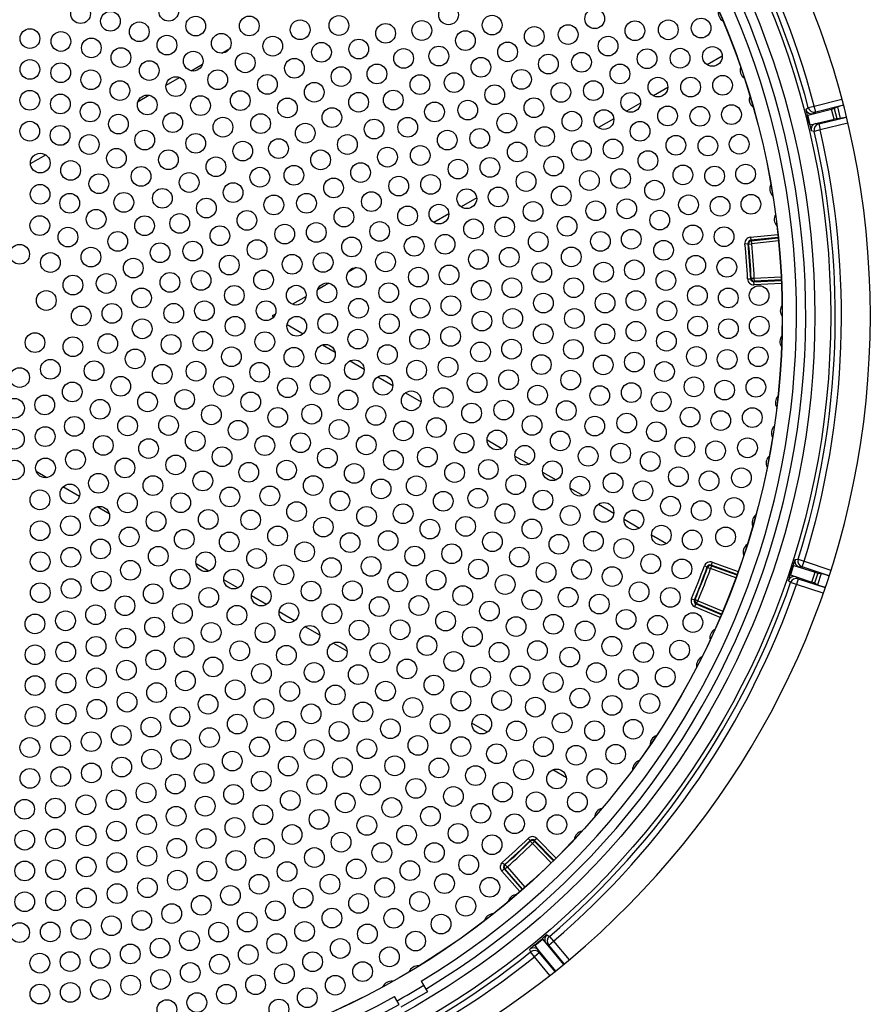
# Model space of a CAD drawing. Header units: millimetres. Extents: x 815 to 6167, y -516 to 2664.
# Tile 33 of 39: x 3518 to 3656, y 2197 to 2357. Entities that reach past the tile are written whole.
import ezdxf

# ---------------------------------------------------------------- set-up
doc = ezdxf.new("R2010")
doc.units = ezdxf.units.MM
doc.header["$MEASUREMENT"] = 0

# ---------------------------------------------------------------- blocks, each defined once
blk = doc.blocks.new('Boven')
for p, q in [((1458.25, -440.67), (1458.6, -440.48)), ((1453.15, -443.62), (1454.45, -442.87)), ((1448.2, -446.48), (1450.05, -445.41)), ((1534.36, -444.09), (1531.91, -445.5)), ((1444.12, -448.83), (1446.32, -447.56)), ((1525.53, -449.19), (1523.19, -450.54)), ((1439.58, -451.46), (1441.35, -450.43)), ((1521.1, -451.74), (1518.83, -453.05)), ((1549.29, -452.19), (1553.77, -451.08)), ((1547.93, -452.73), (1548.32, -452.45)), ((1548.24, -453.68), (1549.14, -453.45)), ((1548.32, -452.45), (1549.29, -452.19)), ((1549.14, -453.45), (1552.11, -452.69)), ((1549.53, -453.17), (1549.14, -453.45)), ((1549.53, -453.17), (1549.29, -452.19)), ((1554.02, -452.05), (1549.53, -453.17)), ((1552.52, -454.32), (1552.11, -452.69)), ((1553.04, -452.34), (1552.54, -452.57)), ((1552.54, -452.57), (1552.95, -454.22)), ((1553.04, -452.34), (1553.5, -454.19)), ((1435.38, -453.88), (1435.84, -453.61)), ((1516.76, -454.25), (1514.26, -455.69)), ((1548.55, -455.26), (1548.16, -453.71)), ((1548.63, -455.25), (1549.53, -455.03)), ((1549.53, -455.03), (1552.52, -454.32)), ((1549.53, -455.03), (1550.01, -455.1)), ((1550.01, -455.1), (1554.51, -453.98)), ((1550.01, -455.1), (1550.25, -456.07)), ((1554.74, -454.96), (1550.25, -456.07)), ((1552.95, -454.22), (1553.5, -454.19)), ((1549.28, -456.3), (1548.8, -456.23)), ((1550.25, -456.07), (1549.28, -456.3)), ((1427.44, -458.46), (1427.96, -458.16)), ((1422.13, -461.53), (1424.59, -460.11)), ((1494.52, -467.09), (1492.01, -468.54)), ((1490, -469.7), (1487.58, -471.1)), ((1538.94, -473.46), (1543.37, -473.01)), ((1538.94, -473.46), (1538.99, -473.95)), ((1543.43, -473.5), (1538.99, -473.95)), ((1538.99, -473.95), (1539.08, -474.03)), ((1539.08, -474.03), (1543.44, -473.59)), ((1539.08, -474.03), (1539.13, -474.53)), ((1543.49, -474.08), (1539.13, -474.53)), ((1538.05, -474.55), (1538.55, -474.5)), ((1538.64, -474.57), (1538.55, -474.5)), ((1538.64, -474.57), (1539.13, -474.53)), ((1479.11, -475.99), (1478.76, -476.19)), ((1474.96, -478.38), (1473.65, -479.14)), ((1538.47, -480.24), (1538.97, -480.22)), ((1538.97, -480.22), (1539.05, -480.13)), ((1539.05, -480.13), (1539.55, -480.1)), ((1539.5, -480.69), (1543.95, -480.47)), ((1539.58, -480.6), (1539.5, -480.69)), ((1539.55, -480.1), (1543.92, -479.89)), ((1539.58, -480.6), (1539.55, -480.1)), ((1543.95, -480.39), (1539.58, -480.6)), ((1470.55, -480.93), (1468.71, -481.99)), ((1539.52, -481.19), (1539.5, -480.69)), ((1543.97, -480.97), (1539.52, -481.19)), ((1466.83, -483.08), (1464.63, -484.35)), ((1461.86, -485.95), (1461.36, -486.23)), ((1461.36, -486.23), (1461.62, -486.38)), ((1463.76, -487.62), (1466.38, -489.13)), ((1469.49, -490.93), (1471.54, -492.11)), ((1473.98, -493.52), (1476.27, -494.84)), ((1478.47, -496.11), (1480.91, -497.51)), ((1482.96, -498.7), (1485.49, -500.16)), ((1496.21, -506.35), (1498.6, -507.73)), ((1500.72, -508.95), (1503.01, -510.28)), ((1420.6, -510.05), (1419.98, -509.69)), ((1424.78, -512.47), (1423.07, -511.48)), ((1505.22, -511.55), (1507.41, -512.82)), ((1430.07, -515.52), (1427.39, -513.97)), ((1509.71, -514.14), (1511.8, -515.35)), ((1434.91, -518.31), (1432.96, -517.18)), ((1514.26, -516.77), (1516.76, -518.22)), ((1518.44, -519.18), (1520.94, -520.63)), ((1522.88, -521.75), (1525.32, -523.15)), ((1451.04, -527.62), (1448.99, -526.44)), ((1531.46, -526.77), (1531.93, -526.94)), ((1531.98, -527.05), (1531.93, -526.94)), ((1532.62, -526.75), (1532.45, -527.22)), ((1532.74, -526.17), (1532.57, -526.64)), ((1532.57, -526.64), (1532.62, -526.75)), ((1536.76, -528.16), (1532.57, -526.64)), ((1532.62, -526.75), (1536.73, -528.24)), ((1532.74, -526.17), (1536.93, -527.69)), ((1545.37, -528.21), (1545.88, -526.68)), ((1545.96, -526.7), (1546.84, -526.98)), ((1546.2, -525.73), (1546.68, -525.7)), ((1546.68, -525.7), (1547.64, -526)), ((1547.32, -526.95), (1546.84, -526.98)), ((1547.32, -526.95), (1547.64, -526)), ((1551.69, -528.39), (1547.32, -526.95)), ((1547.64, -526), (1552, -527.44)), ((1531.98, -527.05), (1532.45, -527.22)), ((1536.56, -528.71), (1532.45, -527.22)), ((1545.46, -528.24), (1546.33, -528.53)), ((1546.33, -528.53), (1548.9, -529.4)), ((1546.33, -528.53), (1546.7, -528.85)), ((1546.84, -526.98), (1549.43, -527.81)), ((1548.9, -529.4), (1549.43, -527.81)), ((1549.85, -527.94), (1549.32, -529.55)), ((1550.4, -528.01), (1549.8, -529.82)), ((1549.85, -527.94), (1550.4, -528.01)), ((1455.76, -530.35), (1453.48, -529.03)), ((1545.44, -529.47), (1545.07, -529.16)), ((1546.39, -529.8), (1545.44, -529.47)), ((1546.7, -528.85), (1546.39, -529.8)), ((1550.73, -531.22), (1546.39, -529.8)), ((1546.7, -528.85), (1551.06, -530.28)), ((1549.8, -529.82), (1549.32, -529.55)), ((1460.4, -533.03), (1457.97, -531.63)), ((1529.38, -532.09), (1529.84, -532.28)), ((1529.84, -532.28), (1529.95, -532.23)), ((1529.91, -533.39), (1530.1, -532.93)), ((1529.95, -532.23), (1530.41, -532.43)), ((1530.21, -532.89), (1530.1, -532.93)), ((1530.1, -532.93), (1534.21, -534.67)), ((1530.21, -532.89), (1530.41, -532.43)), ((1534.24, -534.59), (1530.21, -532.89)), ((1530.41, -532.43), (1534.44, -534.13)), ((1464.98, -535.67), (1462.45, -534.21)), ((1534.01, -535.13), (1529.91, -533.39)), ((1469.05, -538.02), (1466.67, -536.65)), ((1473.5, -540.59), (1471.23, -539.28)), ((1496.26, -553.73), (1493.76, -552.29)), ((1509.07, -561.13), (1506.86, -559.85)), ((1502.87, -570.96), (1503.22, -571.32)), ((1503.22, -571.44), (1503.22, -571.32)), ((1503.22, -571.44), (1503.57, -571.8)), ((1503.92, -571.45), (1503.57, -571.8)), ((1504.28, -570.98), (1503.92, -571.33)), ((1503.92, -571.33), (1503.92, -571.45)), ((1507.04, -574.52), (1503.92, -571.33)), ((1503.92, -571.45), (1506.98, -574.58)), ((1504.28, -570.98), (1507.4, -574.17)), ((1506.62, -574.93), (1503.57, -571.8)), ((1498.68, -574.85), (1499.02, -575.22)), ((1498.6, -576.26), (1498.97, -575.93)), ((1501.54, -579.6), (1498.6, -576.26)), ((1498.97, -575.93), (1501.92, -579.27)), ((1499.09, -575.93), (1498.97, -575.93)), ((1499.02, -575.22), (1499.13, -575.23)), ((1499.09, -575.93), (1499.46, -575.6)), ((1501.98, -579.22), (1499.09, -575.93)), ((1499.13, -575.23), (1499.46, -575.6)), ((1499.46, -575.6), (1502.35, -578.89)), ((1503.89, -588.28), (1505.12, -587.26)), ((1505.18, -587.32), (1505.78, -588.03)), ((1505.9, -586.63), (1506.32, -586.86)), ((1506.2, -588.26), (1506.97, -587.62)), ((1506.32, -586.86), (1506.97, -587.62)), ((1506.97, -587.62), (1509.51, -590.68)), ((1503.27, -589.39), (1503.12, -588.93)), ((1503.94, -588.35), (1504.52, -589.07)), ((1504.52, -589.07), (1507.3, -592.48)), ((1504.52, -589.07), (1504.67, -589.53)), ((1505.78, -588.03), (1508.62, -591.41)), ((1506.2, -588.26), (1505.78, -588.03)), ((1508.74, -591.32), (1506.2, -588.26)), ((1503.9, -590.17), (1503.27, -589.39)), ((1504.67, -589.53), (1503.9, -590.17)), ((1506.4, -593.19), (1503.9, -590.17)), ((1504.67, -589.53), (1507.19, -592.57)), ((1485.52, -594.1), (1486.27, -595.4)), ((1486.27, -595.4), (1486.53, -595.84)), ((1481.94, -597.9), (1481.19, -596.6)), ((1486.53, -595.84), (1482.19, -598.34))]:
    blk.add_line(p, q)
for centre, radius in [((1420.36, -486.23), 131.6), ((1420.36, -486.23), 129.03), ((1420.36, -486.23), 123.75), ((1420.36, -486.23), 123.73), ((1430.26, -437.21), 1.6), ((1444.55, -436.82), 1.6), ((1489.96, -437.41), 1.6), ((1435.1, -438.44), 1.6), ((1472.16, -439.13), 1.6), ((1497.03, -439.07), 1.6), ((1513.67, -438.04), 1.6), ((1439.78, -440.15), 1.6), ((1448.94, -439.23), 1.6), ((1457.63, -439.2), 1.6), ((1465.88, -439.82), 1.6), ((1479.74, -440.4), 1.6), ((1485.62, -439.94), 1.6), ((1509.36, -440.6), 1.6), ((1520.19, -439.98), 1.6), ((1525.61, -439.83), 1.6), ((1530.93, -439.54), 1.6), ((1422.04, -441.25), 1.6), ((1427.06, -441.72), 1.6), ((1444.27, -442.31), 1.6), ((1453.09, -442.02), 1.6), ((1492.7, -441.58), 1.6), ((1503.87, -440.91), 1.6), ((1432, -442.76), 1.6), ((1461.44, -442.48), 1.6), ((1469.34, -443.48), 1.6), ((1475.39, -442.95), 1.6), ((1499.54, -443.41), 1.6), ((1515.83, -442.47), 1.6), ((1436.8, -444.33), 1.6), ((1448.53, -444.91), 1.6), ((1456.98, -445.18), 1.6), ((1482.67, -444.47), 1.6), ((1488.38, -444.09), 1.6), ((1506.15, -445.38), 1.6), ((1511.53, -445.09), 1.6), ((1522.16, -444.51), 1.6), ((1527.52, -444.43), 1.6), ((1532.76, -444.15), 1.6), ((1422.03, -446.26), 1.6), ((1427.03, -446.78), 1.6), ((1441.39, -446.44), 1.6), ((1464.95, -446.07), 1.6), ((1478.34, -446.99), 1.6), ((1495.2, -445.9), 1.6), ((1517.77, -446.99), 1.6), ((1431.92, -447.93), 1.6), ((1452.5, -447.92), 1.6), ((1460.56, -448.68), 1.6), ((1472.51, -447.41), 1.6), ((1485.32, -448.72), 1.6), ((1490.86, -448.4), 1.6), ((1501.79, -447.87), 1.6), ((1436.63, -449.68), 1.6), ((1445.71, -449.04), 1.6), ((1468.16, -449.95), 1.6), ((1508.18, -449.97), 1.6), ((1513.46, -449.69), 1.6), ((1523.93, -449.12), 1.6), ((1529.23, -449.11), 1.6), ((1534.41, -448.83), 1.6), ((1422.02, -451.26), 1.6), ((1426.98, -451.86), 1.6), ((1456.16, -451.31), 1.6), ((1475.36, -451.57), 1.6), ((1480.99, -451.22), 1.6), ((1497.44, -450.36), 1.6), ((1519.51, -451.6), 1.6), ((1431.81, -453.15), 1.6), ((1441.08, -452.01), 1.6), ((1449.71, -452.12), 1.6), ((1463.81, -452.49), 1.6), ((1487.68, -453.15), 1.6), ((1493.08, -452.85), 1.6), ((1503.8, -452.46), 1.6), ((1445.21, -454.88), 1.6), ((1459.46, -455.05), 1.6), ((1471.03, -454.07), 1.6), ((1499.41, -454.95), 1.6), ((1509.98, -454.65), 1.6), ((1515.17, -454.38), 1.6), ((1525.49, -453.8), 1.6), ((1530.73, -453.86), 1.6), ((1535.86, -453.58), 1.6), ((1422.01, -456.27), 1.6), ((1436.4, -455.12), 1.6), ((1453.35, -455.62), 1.6), ((1466.7, -456.59), 1.6), ((1477.88, -455.93), 1.6), ((1483.33, -455.64), 1.6), ((1521.02, -456.29), 1.6), ((1426.92, -456.95), 1.6), ((1440.66, -457.72), 1.6), ((1448.94, -458.24), 1.6), ((1489.74, -457.72), 1.6), ((1495.01, -457.44), 1.6), ((1505.55, -457.15), 1.6), ((1431.65, -458.43), 1.6), ((1456.57, -459.5), 1.6), ((1462.37, -459.1), 1.6), ((1473.54, -458.43), 1.6), ((1501.11, -459.64), 1.6), ((1511.52, -459.42), 1.6), ((1516.64, -459.14), 1.6), ((1526.84, -458.55), 1.6), ((1532.03, -458.67), 1.6), ((1537.11, -458.38), 1.6), ((1423.72, -461.45), 1.6), ((1436.07, -460.67), 1.6), ((1444.51, -460.9), 1.6), ((1469.2, -460.92), 1.6), ((1480.05, -460.48), 1.6), ((1485.36, -460.21), 1.6), ((1522.31, -461.04), 1.6), ((1428.64, -462.64), 1.6), ((1452.22, -462.04), 1.6), ((1475.68, -462.98), 1.6), ((1491.49, -462.42), 1.6), ((1496.66, -462.14), 1.6), ((1507.03, -461.93), 1.6), ((1440.06, -463.6), 1.6), ((1447.87, -464.59), 1.6), ((1459.34, -463.73), 1.6), ((1464.86, -463.42), 1.6), ((1502.53, -464.43), 1.6), ((1512.8, -464.27), 1.6), ((1517.87, -463.97), 1.6), ((1527.98, -463.36), 1.6), ((1533.12, -463.54), 1.6), ((1538.16, -463.23), 1.6), ((1433.22, -464.79), 1.6), ((1455, -466.23), 1.6), ((1471.3, -465.47), 1.6), ((1481.87, -465.18), 1.6), ((1487.05, -464.91), 1.6), ((1523.38, -465.84), 1.6), ((1423.69, -466.51), 1.6), ((1437.27, -467.82), 1.6), ((1443.52, -467.16), 1.6), ((1477.43, -467.69), 1.6), ((1492.92, -467.22), 1.6), ((1498.01, -466.93), 1.6), ((1508.25, -466.78), 1.6), ((1428.49, -467.96), 1.6), ((1450.67, -468.73), 1.6), ((1461.61, -468.23), 1.6), ((1466.91, -467.96), 1.6), ((1503.67, -469.29), 1.6), ((1513.84, -469.18), 1.6), ((1518.86, -468.86), 1.6), ((1528.89, -468.21), 1.6), ((1534, -468.44), 1.6), ((1539.01, -468.12), 1.6), ((1432.78, -470.55), 1.6), ((1457.24, -470.73), 1.6), ((1472.98, -470.19), 1.6), ((1483.31, -470.01), 1.6), ((1488.4, -469.72), 1.6), ((1524.22, -470.69), 1.6), ((1423.64, -471.59), 1.6), ((1440.63, -471.6), 1.6), ((1446.34, -471.23), 1.6), ((1478.78, -472.53), 1.6), ((1494.03, -472.11), 1.6), ((1499.06, -471.79), 1.6), ((1509.19, -471.7), 1.6), ((1428.21, -473.45), 1.6), ((1436.29, -474.14), 1.6), ((1452.86, -473.22), 1.6), ((1463.37, -472.96), 1.6), ((1468.5, -472.69), 1.6), ((1504.52, -474.21), 1.6), ((1514.6, -474.14), 1.6), ((1519.6, -473.79), 1.6), ((1529.59, -473.1), 1.6), ((1534.66, -473.38), 1.6), ((1448.46, -475.71), 1.6), ((1458.89, -475.47), 1.6), ((1474.22, -475.04), 1.6), ((1484.38, -474.94), 1.6), ((1489.4, -474.62), 1.6), ((1524.84, -475.58), 1.6), ((1420.36, -476.23), 1.6), ((1431.94, -476.69), 1.6), ((1443.16, -475.98), 1.6), ((1479.73, -477.46), 1.6), ((1494.81, -477.06), 1.6), ((1499.81, -476.71), 1.6), ((1509.87, -476.66), 1.6), ((1425.36, -477.57), 1.6), ((1438.8, -478.48), 1.6), ((1454.38, -477.98), 1.6), ((1464.58, -477.86), 1.6), ((1469.61, -477.55), 1.6), ((1520.1, -478.76), 1.6), ((1530.07, -478.01), 1.6), ((1535.11, -478.35), 1.6), ((1449.81, -480.48), 1.6), ((1459.94, -480.39), 1.6), ((1475.01, -479.98), 1.6), ((1485.06, -479.94), 1.6), ((1490.05, -479.58), 1.6), ((1505.08, -479.17), 1.6), ((1515.11, -479.13), 1.6), ((1525.22, -480.49), 1.6), ((1429.02, -481.23), 1.6), ((1434.41, -480.97), 1.6), ((1444.76, -480.79), 1.6), ((1495.26, -482.06), 1.6), ((1500.24, -481.67), 1.6), ((1510.26, -481.65), 1.6), ((1424.69, -483.73), 1.6), ((1440.15, -483.31), 1.6), ((1455.2, -482.9), 1.6), ((1465.24, -482.87), 1.6), ((1470.23, -482.49), 1.6), ((1480.25, -482.46), 1.6), ((1520.35, -483.74), 1.6), ((1530.33, -482.94), 1.6), ((1535.34, -483.32), 1.6), ((1540.34, -482.93), 1.6), ((1450.35, -485.4), 1.6), ((1460.36, -485.39), 1.6), ((1475.35, -484.98), 1.6), ((1485.36, -484.97), 1.6), ((1490.35, -484.57), 1.6), ((1505.35, -484.15), 1.6), ((1515.35, -484.14), 1.6), ((1525.38, -485.41), 1.6), ((1430.36, -486.23), 1.6), ((1435.35, -485.82), 1.6), ((1445.36, -485.81), 1.6), ((1500.37, -486.65), 1.6), ((1510.37, -486.65), 1.6), ((1440.25, -488.32), 1.6), ((1455.32, -487.9), 1.6), ((1465.33, -487.91), 1.6), ((1470.35, -487.48), 1.6), ((1480.36, -487.49), 1.6), ((1495.37, -487.07), 1.6), ((1530.37, -487.88), 1.6), ((1535.36, -488.31), 1.6), ((1540.37, -487.89), 1.6), ((1475.24, -489.99), 1.6), ((1485.26, -490.01), 1.6), ((1490.29, -489.56), 1.6), ((1505.32, -489.14), 1.6), ((1515.33, -489.16), 1.6), ((1520.35, -488.73), 1.6), ((1422.86, -490.56), 1.6), ((1429.02, -491.23), 1.6), ((1434.67, -490.71), 1.6), ((1444.93, -490.85), 1.6), ((1450.08, -490.35), 1.6), ((1460.15, -490.41), 1.6), ((1500.19, -491.62), 1.6), ((1510.21, -491.65), 1.6), ((1525.3, -490.33), 1.6), ((1439.11, -493.2), 1.6), ((1454.73, -492.86), 1.6), ((1464.86, -492.94), 1.6), ((1469.98, -492.45), 1.6), ((1480.04, -492.5), 1.6), ((1495.14, -492.08), 1.6), ((1530.18, -492.81), 1.6), ((1535.16, -493.29), 1.6), ((1540.2, -492.85), 1.6), ((1425.36, -494.89), 1.6), ((1474.67, -494.96), 1.6), ((1484.77, -495.03), 1.6), ((1489.88, -494.54), 1.6), ((1505.01, -494.13), 1.6), ((1515.05, -494.17), 1.6), ((1520.1, -493.71), 1.6), ((1420.36, -496.23), 1.6), ((1432.44, -495.12), 1.6), ((1443.5, -495.7), 1.6), ((1448.99, -495.19), 1.6), ((1459.31, -495.37), 1.6), ((1499.7, -496.57), 1.6), ((1524.99, -495.25), 1.6), ((1436.78, -497.65), 1.6), ((1453.44, -497.68), 1.6), ((1463.83, -497.88), 1.6), ((1469.11, -497.36), 1.6), ((1479.31, -497.48), 1.6), ((1494.59, -497.06), 1.6), ((1509.77, -496.64), 1.6), ((1529.78, -497.73), 1.6), ((1539.82, -497.8), 1.6), ((1428.9, -498.56), 1.6), ((1447.13, -499.78), 1.6), ((1489.11, -499.48), 1.6), ((1504.4, -499.08), 1.6), ((1514.49, -499.15), 1.6), ((1519.6, -498.67), 1.6), ((1534.75, -498.26), 1.6), ((1419.53, -501.21), 1.6), ((1424.44, -500.67), 1.6), ((1433.43, -501.38), 1.6), ((1441.12, -500.17), 1.6), ((1457.86, -500.18), 1.6), ((1473.65, -499.86), 1.6), ((1483.9, -500), 1.6), ((1524.45, -500.14), 1.6), ((1451.47, -502.27), 1.6), ((1462.25, -502.68), 1.6), ((1467.76, -502.16), 1.6), ((1478.16, -502.37), 1.6), ((1493.7, -501.99), 1.6), ((1498.91, -501.49), 1.6), ((1509.06, -501.59), 1.6), ((1529.15, -502.63), 1.6), ((1539.24, -502.72), 1.6), ((1429.25, -504.15), 1.6), ((1437.89, -504.06), 1.6), ((1444.53, -504), 1.6), ((1487.99, -504.35), 1.6), ((1503.5, -503.99), 1.6), ((1513.68, -504.1), 1.6), ((1518.86, -503.6), 1.6), ((1534.12, -503.2), 1.6), ((1424.51, -505.8), 1.6), ((1455.81, -504.77), 1.6), ((1472.19, -504.65), 1.6), ((1482.64, -504.88), 1.6), ((1523.69, -505.01), 1.6), ((1419.52, -506.22), 1.6), ((1433.94, -507.23), 1.6), ((1441.28, -507.74), 1.6), ((1448.87, -506.54), 1.6), ((1460.15, -507.26), 1.6), ((1465.94, -506.8), 1.6), ((1476.61, -507.15), 1.6), ((1492.48, -506.86), 1.6), ((1497.81, -506.34), 1.6), ((1508.07, -506.5), 1.6), ((1528.31, -507.49), 1.6), ((1538.46, -507.62), 1.6), ((1453.21, -509.07), 1.6), ((1470.3, -509.29), 1.6), ((1486.52, -509.13), 1.6), ((1502.31, -508.84), 1.6), ((1512.61, -509), 1.6), ((1517.87, -508.49), 1.6), ((1533.28, -508.11), 1.6), ((1424.56, -510.88), 1.6), ((1429.43, -509.53), 1.6), ((1437.45, -510.89), 1.6), ((1445.69, -510.39), 1.6), ((1481.01, -509.65), 1.6), ((1522.69, -509.83), 1.6), ((1419.51, -511.22), 1.6), ((1457.54, -511.59), 1.6), ((1463.67, -511.24), 1.6), ((1474.66, -511.78), 1.6), ((1490.94, -511.63), 1.6), ((1496.41, -511.12), 1.6), ((1506.8, -511.34), 1.6), ((1527.24, -512.32), 1.6), ((1537.48, -512.49), 1.6), ((1433.16, -513.37), 1.6), ((1442, -513.75), 1.6), ((1450.09, -513), 1.6), ((1468, -513.74), 1.6), ((1484.72, -513.79), 1.6), ((1500.85, -513.61), 1.6), ((1511.28, -513.84), 1.6), ((1516.64, -513.32), 1.6), ((1532.23, -512.98), 1.6), ((1428.52, -515.11), 1.6), ((1454.47, -515.59), 1.6), ((1460.96, -515.43), 1.6), ((1479.01, -514.28), 1.6), ((1521.48, -514.6), 1.6), ((1423.66, -516.06), 1.6), ((1437.86, -516.55), 1.6), ((1446.5, -516.52), 1.6), ((1472.33, -516.24), 1.6), ((1489.09, -516.29), 1.6), ((1494.71, -515.8), 1.6), ((1505.27, -516.1), 1.6), ((1525.97, -517.09), 1.6), ((1536.29, -517.3), 1.6), ((1433.37, -518.73), 1.6), ((1465.3, -517.96), 1.6), ((1476.66, -518.74), 1.6), ((1482.59, -518.31), 1.6), ((1499.1, -518.29), 1.6), ((1509.69, -518.6), 1.6), ((1515.17, -518.09), 1.6), ((1530.96, -517.8), 1.6), ((1428.61, -520.25), 1.6), ((1442.5, -519.56), 1.6), ((1450.97, -519.23), 1.6), ((1457.85, -519.32), 1.6), ((1469.64, -520.48), 1.6), ((1492.73, -520.36), 1.6), ((1520.03, -519.31), 1.6), ((1423.68, -521.08), 1.6), ((1438.14, -522.07), 1.6), ((1462.23, -521.91), 1.6), ((1486.93, -520.81), 1.6), ((1503.48, -520.78), 1.6), ((1524.48, -521.79), 1.6), ((1534.91, -522.07), 1.6), ((1447.08, -522.45), 1.6), ((1454.37, -522.89), 1.6), ((1473.97, -523), 1.6), ((1480.14, -522.67), 1.6), ((1497.08, -522.85), 1.6), ((1507.86, -523.27), 1.6), ((1513.46, -522.77), 1.6), ((1529.49, -522.57), 1.6), ((1428.67, -525.37), 1.6), ((1433.51, -524.02), 1.6), ((1442.86, -525.21), 1.6), ((1466.6, -524.49), 1.6), ((1484.47, -525.18), 1.6), ((1490.47, -524.8), 1.6), ((1501.44, -525.34), 1.6), ((1518.37, -523.95), 1.6), ((1423.7, -526.1), 1.6), ((1450.55, -526.1), 1.6), ((1458.81, -525.57), 1.6), ((1477.39, -526.85), 1.6), ((1522.77, -526.43), 1.6), ((1438.35, -527.49), 1.6), ((1463.23, -528.22), 1.6), ((1470.96, -527.05), 1.6), ((1494.8, -527.29), 1.6), ((1505.78, -527.84), 1.6), ((1511.53, -527.37), 1.6), ((1516.5, -528.5), 1.6), ((1527.82, -527.26), 1.6), ((1433.62, -529.24), 1.6), ((1446.43, -528.91), 1.6), ((1455.07, -528.91), 1.6), ((1481.73, -529.37), 1.6), ((1487.93, -529.08), 1.6), ((1499.14, -529.79), 1.6), ((1423.72, -531.12), 1.6), ((1428.72, -530.46), 1.6), ((1442.05, -531.29), 1.6), ((1459.57, -531.66), 1.6), ((1467.65, -530.85), 1.6), ((1474.35, -530.81), 1.6), ((1492.26, -531.59), 1.6), ((1520.87, -530.98), 1.6), ((1437.46, -533.23), 1.6), ((1451.05, -531.89), 1.6), ((1485.14, -533.2), 1.6), ((1503.47, -532.29), 1.6), ((1509.36, -531.86), 1.6), ((1514.41, -532.96), 1.6), ((1525.94, -531.88), 1.6), ((1432.7, -534.7), 1.6), ((1446.77, -534.49), 1.6), ((1455.63, -534.78), 1.6), ((1464.05, -534.38), 1.6), ((1471.03, -534.55), 1.6), ((1478.71, -533.38), 1.6), ((1496.59, -534.1), 1.6), ((1422.85, -536.18), 1.6), ((1427.81, -535.68), 1.6), ((1489.48, -535.73), 1.6), ((1506.98, -536.24), 1.6), ((1518.76, -535.45), 1.6), ((1523.86, -536.41), 1.6), ((1529.6, -535.96), 1.6), ((1442.27, -536.69), 1.6), ((1451.44, -537.57), 1.6), ((1460.18, -537.62), 1.6), ((1467.45, -538.04), 1.6), ((1475.43, -537.17), 1.6), ((1482.09, -537.14), 1.6), ((1500.92, -536.61), 1.6), ((1512.12, -537.32), 1.6), ((1437.59, -538.47), 1.6), ((1486.45, -539.7), 1.6), ((1493.82, -538.26), 1.6), ((1422.86, -541.19), 1.6), ((1427.85, -540.73), 1.6), ((1432.77, -539.83), 1.6), ((1447.04, -539.99), 1.6), ((1456.08, -540.55), 1.6), ((1463.64, -541.27), 1.6), ((1471.9, -540.73), 1.6), ((1478.81, -540.87), 1.6), ((1498.15, -540.79), 1.6), ((1504.38, -540.5), 1.6), ((1516.45, -539.81), 1.6), ((1521.59, -540.84), 1.6), ((1527.45, -540.43), 1.6), ((1442.45, -542.03), 1.6), ((1490.81, -542.27), 1.6), ((1509.62, -541.56), 1.6), ((1437.7, -543.68), 1.6), ((1451.76, -543.16), 1.6), ((1459.6, -544.22), 1.6), ((1468.15, -544.05), 1.6), ((1475.3, -544.4), 1.6), ((1483.2, -543.49), 1.6), ((1513.95, -544.07), 1.6), ((1427.88, -545.77), 1.6), ((1432.83, -544.93), 1.6), ((1447.26, -545.42), 1.6), ((1487.59, -546.09), 1.6), ((1495.16, -544.82), 1.6), ((1501.57, -544.62), 1.6), ((1506.93, -545.68), 1.6), ((1519.13, -545.18), 1.6), ((1525.12, -544.81), 1.6), ((1422.87, -546.19), 1.6), ((1442.59, -547.33), 1.6), ((1455.36, -546.87), 1.6), ((1464.18, -547.12), 1.6), ((1471.58, -547.71), 1.6), ((1479.73, -547.08), 1.6), ((1437.79, -548.87), 1.6), ((1450.95, -549.21), 1.6), ((1491.97, -548.69), 1.6), ((1498.56, -548.6), 1.6), ((1511.26, -548.21), 1.6), ((1522.61, -549.09), 1.6), ((1427.9, -550.81), 1.6), ((1432.88, -550.03), 1.6), ((1460.01, -549.91), 1.6), ((1467.66, -550.77), 1.6), ((1476.06, -550.46), 1.6), ((1484.16, -549.74), 1.6), ((1504.05, -549.68), 1.6), ((1516.48, -549.4), 1.6), ((1422.88, -551.2), 1.6), ((1446.38, -551.23), 1.6), ((1455.67, -552.42), 1.6), ((1488.57, -552.38), 1.6), ((1495.35, -552.42), 1.6), ((1508.39, -552.23), 1.6), ((1441.67, -552.92), 1.6), ((1463.55, -553.59), 1.6), ((1472.19, -553.62), 1.6), ((1480.53, -553.19), 1.6), ((1500.98, -553.53), 1.6), ((1513.66, -553.51), 1.6), ((1519.92, -553.26), 1.6), ((1431.97, -555.28), 1.6), ((1436.86, -554.27), 1.6), ((1451.17, -554.63), 1.6), ((1422.02, -556.23), 1.6), ((1427.01, -555.93), 1.6), ((1446.54, -556.53), 1.6), ((1459.28, -556.14), 1.6), ((1468.15, -556.55), 1.6), ((1476.71, -556.43), 1.6), ((1484.99, -555.89), 1.6), ((1491.96, -556.07), 1.6), ((1497.74, -557.24), 1.6), ((1505.34, -556.11), 1.6), ((1441.78, -558.12), 1.6), ((1454.86, -558.43), 1.6), ((1510.66, -557.48), 1.6), ((1517.07, -557.32), 1.6), ((1432.01, -560.34), 1.6), ((1436.93, -559.39), 1.6), ((1450.3, -560.43), 1.6), ((1463.94, -559.23), 1.6), ((1472.73, -559.45), 1.6), ((1481.22, -559.2), 1.6), ((1488.39, -559.55), 1.6), ((1502.12, -559.85), 1.6), ((1422.03, -561.23), 1.6), ((1427.03, -560.95), 1.6), ((1459.58, -561.66), 1.6), ((1494.33, -560.78), 1.6), ((1507.48, -561.33), 1.6), ((1514.04, -561.26), 1.6), ((1440.87, -563.58), 1.6), ((1445.63, -562.15), 1.6), ((1468.58, -562.25), 1.6), ((1477.28, -562.31), 1.6), ((1484.65, -562.85), 1.6), ((1498.73, -563.45), 1.6), ((1436.02, -564.7), 1.6), ((1455.09, -563.83), 1.6), ((1464.28, -564.81), 1.6), ((1473.19, -565.21), 1.6), ((1490.75, -564.17), 1.6), ((1504.15, -565.03), 1.6), ((1510.86, -565.07), 1.6), ((1421.18, -566.25), 1.6), ((1426.16, -566.04), 1.6), ((1431.11, -565.52), 1.6), ((1450.47, -565.74), 1.6), ((1480.75, -565.96), 1.6), ((1495.19, -566.89), 1.6), ((1445.76, -567.37), 1.6), ((1459.84, -567.13), 1.6), ((1468.95, -567.89), 1.6), ((1487.02, -567.38), 1.6), ((1436.07, -569.79), 1.6), ((1440.95, -568.72), 1.6), ((1455.29, -569.2), 1.6), ((1476.7, -568.87), 1.6), ((1500.66, -568.59), 1.6), ((1507.53, -568.74), 1.6), ((1421.19, -571.25), 1.6), ((1426.18, -571.05), 1.6), ((1431.14, -570.56), 1.6), ((1450.62, -571.01), 1.6), ((1464.57, -570.34), 1.6), ((1472.51, -571.58), 1.6), ((1483.14, -570.42), 1.6), ((1491.5, -570.16), 1.6), ((1445.86, -572.56), 1.6), ((1460.07, -572.56), 1.6), ((1479.13, -573.27), 1.6), ((1487.66, -573.27), 1.6), ((1497.01, -571.99), 1.6), ((1436.12, -574.86), 1.6), ((1441.03, -573.85), 1.6), ((1455.46, -574.53), 1.6), ((1468.19, -574.07), 1.6), ((1421.19, -576.25), 1.6), ((1426.19, -576.06), 1.6), ((1431.17, -575.6), 1.6), ((1450.75, -576.26), 1.6), ((1463.75, -576.35), 1.6), ((1474.98, -575.93), 1.6), ((1483.69, -576.2), 1.6), ((1493.23, -575.23), 1.6), ((1445.96, -577.74), 1.6), ((1441.09, -578.96), 1.6), ((1459.21, -578.4), 1.6), ((1470.72, -578.39), 1.6), ((1479.59, -578.95), 1.6), ((1489.3, -578.3), 1.6), ((1496.65, -578.89), 1.6), ((1421.19, -581.25), 1.6), ((1426.2, -581.07), 1.6), ((1431.2, -580.63), 1.6), ((1436.17, -579.93), 1.6), ((1454.57, -580.22), 1.6), ((1466.35, -580.65), 1.6), ((1485.25, -581.2), 1.6), ((1449.84, -581.81), 1.6), ((1461.87, -582.7), 1.6), ((1475.37, -581.52), 1.6), ((1492.76, -581.96), 1.6), ((1440.17, -584.27), 1.6), ((1445.04, -583.16), 1.6), ((1471.04, -583.89), 1.6), ((1481.07, -583.93), 1.6), ((1430.31, -585.76), 1.6), ((1435.26, -585.14), 1.6), ((1457.3, -584.54), 1.6), ((1488.74, -584.87), 1.6), ((1420.36, -586.25), 1.6), ((1425.34, -586.13), 1.6), ((1447.93, -587.57), 1.6), ((1452.65, -586.17), 1.6), ((1466.61, -586.06), 1.6), ((1476.79, -586.46), 1.6), ((1484.61, -587.61), 1.6), ((1443.15, -588.75), 1.6), ((1462.08, -588.04), 1.6), ((1472.39, -588.82), 1.6), ((1433.45, -590.44), 1.6), ((1438.32, -589.71), 1.6), ((1457.47, -589.81), 1.6), ((1480.36, -590.18), 1.6), ((1423.64, -591.2), 1.6), ((1428.55, -590.94), 1.6), ((1452.79, -591.37), 1.6), ((1467.9, -590.97), 1.6), ((1443.23, -593.85), 1.6), ((1448.04, -592.72), 1.6), ((1463.32, -592.93), 1.6), ((1476.02, -592.57), 1.6), ((1433.49, -595.47), 1.6), ((1438.38, -594.77), 1.6), ((1458.65, -594.7), 1.6), ((1471.57, -594.78), 1.6), ((1423.65, -596.21), 1.6), ((1428.58, -595.95), 1.6), ((1453.92, -596.25), 1.6), ((1467.04, -596.81), 1.6), ((1444.27, -598.74), 1.6), ((1449.12, -597.6), 1.6), ((1462.44, -598.64), 1.6)]:
    blk.add_circle(centre, radius)
for centre, radius, start, end in [((1422.36, -486.23), 136.03, 270.8426, 89.1574), ((1420.36, -486.23), 132.35, 14.7881, 45.2119), ((1420.36, -486.23), 133.35, 14.7881, 45.2119), ((1420.36, -486.23), 127.53, 301.1235, 28.8765), ((1420.36, -486.23), 126.03, 301.1369, 28.8631), ((1535.31, -437.05), 1.6, 167.7168, 238.6063), ((1538.85, -446.34), 1.6, 163.1598, 234.0493), ((1540.34, -451.09), 1.6, 160.8813, 231.7708), ((1560.2, -450.35), 12.5, 190.985, 195.5235), ((1421.97, -485.83), 130.3, 13.5743, 14.2857), ((1549.77, -456), 1, 103.933, 193.1458), ((1420.36, -486.23), 132.35, 342.6481, 13.0719), ((1420.36, -486.23), 133.35, 342.6481, 13.0719), ((1559.77, -452.86), 11.47, 192.1342, 197.0773), ((1543.67, -465.62), 1.6, 154.0459, 224.9354), ((1544.39, -470.54), 1.6, 151.7674, 222.6569), ((1539.04, -474.45), 0.5, 95.7846, 185.6697), ((1539.13, -474.53), 0.5, 95.7864, 185.6277), ((1420.36, -486.23), 118.27, 2.9029, 5.6686), ((1420.36, -486.23), 118.77, 2.9029, 5.6686), ((1420.36, -486.23), 118.85, 2.943, 5.6284), ((1420.36, -486.23), 119.36, 2.943, 5.6284), ((1539.47, -480.19), 0.5, 182.9017, 272.7868), ((1539.55, -480.1), 0.5, 182.9437, 272.785), ((1545.38, -485.41), 1.6, 144.9319, 215.8215), ((1545.32, -490.38), 1.6, 142.6535, 213.543), ((1544.59, -500.3), 1.6, 138.0965, 210), ((1543.93, -505.22), 1.6, 135.818, 206.7075), ((1543.08, -510.12), 1.6, 133.5395, 204.4291), ((1540.79, -519.8), 1.6, 128.9826, 199.8721), ((1539.36, -524.56), 1.6, 126.7041, 197.5936), ((1420.36, -486.23), 118.27, 337.1886, 339.9543), ((1420.36, -486.23), 118.77, 337.1886, 339.9543), ((1532.4, -527.11), 0.5, 70.0703, 159.9554), ((1532.45, -527.22), 0.5, 70.0721, 159.9134), ((1421.94, -486.75), 130.3, 341.4343, 342.1457), ((1557.85, -530.24), 12.5, 158.845, 163.3835), ((1420.36, -486.23), 118.85, 337.2287, 339.9141), ((1420.36, -486.23), 119.36, 337.2287, 339.9141), ((1556.15, -532.14), 11.47, 159.9942, 164.9373), ((1546.02, -529.48), 1, 71.793, 161.0058), ((1420.36, -486.23), 132.35, 310.5081, 340.9319), ((1420.36, -486.23), 133.35, 310.5081, 340.9319), ((1530.3, -532.47), 0.5, 157.1874, 247.0726), ((1530.41, -532.43), 0.5, 157.2294, 247.0707), ((1533.96, -538.45), 1.6, 119.8687, 190.7582), ((1531.79, -542.93), 1.6, 117.5902, 188.4797), ((1420.36, -486.23), 127.53, 211.1235, 298.8765), ((1420.36, -486.23), 126.03, 211.1369, 298.8631), ((1524.25, -555.79), 1.6, 110.7547, 181.6443), ((1521.4, -559.86), 1.6, 108.4763, 179.3658), ((1515.23, -567.66), 1.6, 103.9193, 174.8088), ((1511.92, -571.36), 1.6, 101.6408, 172.5303), ((1420.36, -486.23), 118.27, 311.4743, 314.24), ((1420.36, -486.23), 118.77, 311.4743, 314.24), ((1420.36, -486.23), 118.85, 311.5144, 314.1998), ((1503.57, -571.68), 0.5, 44.356, 134.2411), ((1503.57, -571.8), 0.5, 44.3578, 134.1991), ((1420.36, -486.23), 119.36, 311.5144, 314.1998), ((1499.35, -575.6), 0.5, 131.4732, 221.3583), ((1499.46, -575.6), 0.5, 131.5151, 221.3564), ((1501.14, -581.66), 1.6, 94.8054, 165.6949), ((1497.28, -584.79), 1.6, 92.5269, 163.4164), ((1421.42, -487.52), 130.3, 309.2943, 310.0057), ((1513.37, -596.65), 12.5, 126.705, 131.2435), ((1510.92, -597.35), 11.47, 127.8542, 132.7973), ((1503.75, -589.71), 1, 39.653, 128.8658), ((1420.36, -486.23), 132.35, 278.3681, 308.7919), ((1420.36, -486.23), 133.35, 278.3681, 308.7919), ((1485, -593.25), 1.6, 85.6914, 156.581), ((1480.7, -595.73), 1.6, 83.413, 154.3025), ((1420.36, -486.23), 126.83, 298.8692, 301.1309)]:
    blk.add_arc(centre, radius, start, end)
for centre, major_axis, ratio, start_param, end_param in [((1548.9, -452.48), (0.586, -0.811), 0.999956, 4.34371, 5.90081), ((1549.29, -452.19), (0.586, -0.811), 0.999956, 4.344843, 5.900634), ((1547.68, -453.78), (4.85, 1.2), 0.003491, -0.422455, -0.017453), ((1562.75, -449.93), (9.71, 2.41), 0.003491, -3.598252, -3.159046), ((1550.25, -456.07), (0.139, 0.991), 0.999956, 0.382552, 1.938342), ((1548.09, -455.42), (4.85, 1.2), 0.003491, 0.017453, 0.422455), ((1563.21, -451.78), (-9.71, -2.41), 0.003491, 0.017453, 0.458215), ((1549.52, -455.04), (-0.972, -0.238), 0.011109, -0.422528, -0.008758), ((1547.15, -526.03), (0.065, -0.998), 0.999956, 4.34371, 5.90081), ((1547.64, -526), (0.065, -0.998), 0.999956, 4.344843, 5.900634), ((1546.32, -528.53), (-0.949, 0.316), 0.011109, -0.422528, -0.008758), ((1545.1, -526.38), (4.75, -1.56), 0.003491, -0.422455, -0.017453), ((1559.9, -531.14), (-9.5, 3.13), 0.003491, -0.525219, -0.017453), ((1546.39, -529.8), (0.645, 0.765), 0.999956, 0.382552, 1.938342), ((1544.57, -527.98), (4.75, -1.56), 0.003491, 0.017453, 0.422455), ((1559.3, -532.94), (9.5, -3.13), 0.003491, 3.159046, 3.665033), ((1506.55, -587.39), (-0.476, -0.879), 0.999956, 4.34371, 5.90081), ((1506.97, -587.62), (-0.476, -0.88), 0.999956, 4.344843, 5.900634), ((1503.9, -590.17), (0.953, 0.305), 0.999956, 0.382552, 1.938342), ((1504.51, -589.06), (-0.636, 0.772), 0.011109, -0.422528, -0.008758)]:
    blk.add_ellipse(centre, major_axis=major_axis, ratio=ratio, start_param=start_param, end_param=end_param)
for points in [[(1538.94, -473.46), (1538.68, -473.48), (1538.43, -473.62), (1538.19, -473.92), (1538.12, -474.04), (1538.05, -474.29), (1538.03, -474.42), (1538.05, -474.55)], [(1538.47, -480.24), (1538.49, -480.51), (1538.61, -480.76), (1538.9, -481.02), (1539.01, -481.09), (1539.26, -481.18), (1539.39, -481.2), (1539.52, -481.19)], [(1532.74, -526.17), (1532.49, -526.08), (1532.21, -526.1), (1531.86, -526.26), (1531.75, -526.34), (1531.58, -526.53), (1531.51, -526.65), (1531.46, -526.77)], [(1529.38, -532.09), (1529.27, -532.33), (1529.27, -532.61), (1529.42, -532.97), (1529.49, -533.08), (1529.68, -533.27), (1529.79, -533.34), (1529.91, -533.39)], [(1504.28, -570.98), (1504.1, -570.79), (1503.84, -570.68), (1503.45, -570.68), (1503.32, -570.7), (1503.07, -570.8), (1502.96, -570.87), (1502.87, -570.96)], [(1498.68, -574.85), (1498.49, -575.02), (1498.36, -575.27), (1498.34, -575.66), (1498.36, -575.8), (1498.44, -576.04), (1498.51, -576.16), (1498.6, -576.26)]]:
    blk.add_open_spline(points, degree=3, knots=[0, 0, 0, 0, 0.5, 0.5, 0.75, 0.75, 1, 1, 1, 1])

msp = doc.modelspace()

# ---------------------------------------------------------------- block references
msp.add_blockref('Boven', (2098.1, 2794.7))

doc.saveas('drawing.dxf')
